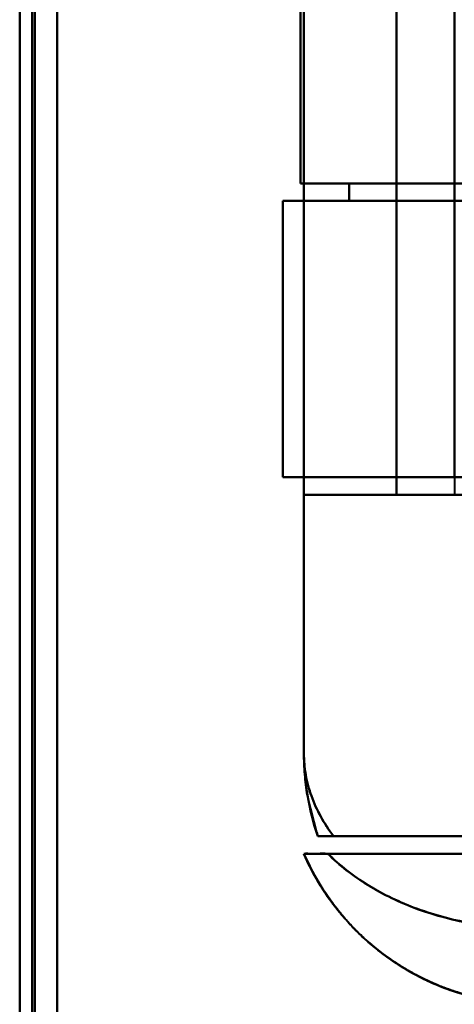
# Model space of a CAD drawing. Header units: millimetres. Extents: x -1321 to 1388, y -120 to 1267.
# Tile 63 of 88: x -456 to -438, y 896 to 936. Entities that reach past the tile are written whole.
import ezdxf

# ---------------------------------------------------------------- set-up
doc = ezdxf.new("R2010")
doc.units = ezdxf.units.MM
doc.layers.add('A-GENM', color=13, linetype='Continuous', lineweight=40)
doc.layers.add('G-IMPT', color=8, linetype='Continuous', lineweight=40)

# ---------------------------------------------------------------- blocks, each defined once
blk = doc.blocks.new('Maintenance r21 - Maintenance r21-769076-Droite')
at = {"layer": 'A-GENM'}
for p, q in [((-455, 0), (-455, 1098)), ((-455, 1098), (-455, 0))]:
    blk.add_line(p, q, dxfattribs=at)
blk = doc.blocks.new('NEXA 1500 CALQUES_dwg-769064-Droite')
at = {"layer": 'G-IMPT'}
for p, q in [((-455.5, 1097.772), (-455.5, 128.972)), ((-455.5, 1097.772), (-455.5, 128.972)), ((-434.721, 929.072), (-444.3, 929.072)), ((-442.359, 929.072), (-444.3, 929.072)), ((-434.721, 929.072), (-444.3, 929.072)), ((-442.359, 929.072), (-444.3, 929.072)), ((-444.3, 929.072), (-442.359, 929.072)), ((-444.3, 929.072), (-434.721, 929.072)), ((-444.3, 929.072), (-434.721, 929.072)), ((-444.3, 929.072), (-442.359, 929.072)), ((-438.165, 929.072), (-438.165, 928.372)), ((-445, 928.372), (-445, 917.372)), ((-445, 928.372), (-445, 917.372)), ((-445, 928.372), (-442.359, 928.372)), ((-445, 928.372), (-434.721, 928.372)), ((-445, 928.372), (-434.721, 928.372)), ((-445, 928.372), (-442.359, 928.372)), ((-434.721, 928.372), (-445, 928.372)), ((-442.359, 928.372), (-445, 928.372)), ((-442.359, 928.372), (-445, 928.372)), ((-434.721, 928.372), (-445, 928.372)), ((-438.165, 917.372), (-445, 917.372)), ((-434.721, 917.372), (-445, 917.372)), ((-434.721, 917.372), (-445, 917.372)), ((-438.165, 917.372), (-445, 917.372)), ((-445, 917.372), (-438.165, 917.372)), ((-445, 917.372), (-434.721, 917.372)), ((-445, 917.372), (-434.721, 917.372)), ((-445, 917.372), (-438.165, 917.372)), ((-438.165, 917.372), (-438.165, 916.672)), ((-444.165, 916.672), (-444.165, 906.372)), ((-433.887, 916.672), (-444.165, 916.672)), ((-444.165, 916.672), (-433.887, 916.672)), ((-444.165, 916.672), (-433.887, 916.672)), ((-433.887, 916.672), (-444.165, 916.672)), ((-438.165, 916.672), (-430.165, 916.672)), ((-433.887, 903.072), (-442.984, 903.072)), ((-433.887, 903.072), (-442.984, 903.072)), ((-442.984, 903.072), (-433.887, 903.072)), ((-442.984, 903.072), (-433.887, 903.072)), ((-432.985, 902.372), (-444.165, 902.372)), ((-432.985, 902.372), (-444.165, 902.372)), ((-444.165, 902.372), (-432.985, 902.372)), ((-444.165, 902.372), (-432.985, 902.372)), ((-443.207, 902.372), (-434.721, 902.372)), ((-434.721, 902.372), (-443.207, 902.372)), ((-443.207, 902.372), (-434.721, 902.372)), ((-434.721, 902.372), (-443.207, 902.372))]:
    blk.add_line(p, q, dxfattribs=at)
at = {"layer": 'G-IMPT', "flags": 128}
for points in [[(-455.5, 1097.772), (-455.5, 855.572), (-455.5, 613.372), (-455.5, 371.172), (-455.5, 128.972)], [(-455.5, 128.972), (-455.5, 371.172), (-455.5, 613.372), (-455.5, 855.572), (-455.5, 1097.772)], [(-455.5, 1097.772), (-455.5, 855.572), (-455.5, 613.372), (-455.5, 371.172), (-455.5, 128.972)], [(-455.5, 128.972), (-455.5, 371.172), (-455.5, 613.372), (-455.5, 855.572), (-455.5, 1097.772)], [(-455.5, 128.972), (-455.5, 371.172), (-455.5, 613.372), (-455.5, 855.572), (-455.5, 1097.772)], [(-455.5, 1097.772), (-455.5, 855.572), (-455.5, 613.372), (-455.5, 371.172), (-455.5, 128.972)], [(-455.5, 128.972), (-455.5, 371.172), (-455.5, 613.372), (-455.5, 855.572), (-455.5, 1097.772)], [(-455.5, 1097.772), (-455.5, 855.572), (-455.5, 613.372), (-455.5, 371.172), (-455.5, 128.972)], [(-455, 128.972), (-455, 371.172), (-455, 613.372), (-455, 855.572), (-455, 1097.772)], [(-455, 1097.772), (-455, 855.572), (-455, 613.372), (-455, 371.172), (-455, 128.972)], [(-455, 1097.772), (-455, 855.572), (-455, 613.372), (-455, 371.172), (-455, 128.972)], [(-455, 128.972), (-455, 371.172), (-455, 613.372), (-455, 855.572), (-455, 1097.772)], [(-454.9, 128.972), (-454.9, 371.172), (-454.9, 613.372), (-454.9, 855.572), (-454.9, 1097.772)], [(-454.9, 1097.772), (-454.9, 855.572), (-454.9, 613.372), (-454.9, 371.172), (-454.9, 128.972)], [(-454.9, 1097.772), (-454.9, 855.572), (-454.9, 613.372), (-454.9, 371.172), (-454.9, 128.972)], [(-454.9, 128.972), (-454.9, 371.172), (-454.9, 613.372), (-454.9, 855.572), (-454.9, 1097.772)], [(-454.9, 128.972), (-454.9, 371.172), (-454.9, 613.372), (-454.9, 855.572), (-454.9, 1097.772)], [(-454.9, 1097.772), (-454.9, 855.572), (-454.9, 613.372), (-454.9, 371.172), (-454.9, 128.972)], [(-454.9, 1097.772), (-454.9, 855.572), (-454.9, 613.372), (-454.9, 371.172), (-454.9, 128.972)], [(-454.9, 128.972), (-454.9, 371.172), (-454.9, 613.372), (-454.9, 855.572), (-454.9, 1097.772)], [(-454.9, 1097.772), (-454.9, 855.572), (-454.9, 613.372), (-454.9, 371.172), (-454.9, 128.972)], [(-454.9, 128.972), (-454.9, 371.172), (-454.9, 613.372), (-454.9, 855.572), (-454.9, 1097.772)], [(-454.9, 128.972), (-454.9, 371.172), (-454.9, 613.372), (-454.9, 855.572), (-454.9, 1097.772)], [(-454.9, 1097.772), (-454.9, 855.572), (-454.9, 613.372), (-454.9, 371.172), (-454.9, 128.972)], [(-454, 129.472), (-454, 371.422), (-454, 613.372), (-454, 855.322), (-454, 1097.272)], [(-454, 1097.272), (-454, 855.322), (-454, 613.372), (-454, 371.422), (-454, 129.472)], [(-454, 129.472), (-454, 371.422), (-454, 613.372), (-454, 855.322), (-454, 1097.272)], [(-454, 1097.272), (-454, 855.322), (-454, 613.372), (-454, 371.422), (-454, 129.472)], [(-454, 129.472), (-454, 371.422), (-454, 613.372), (-454, 855.322), (-454, 1097.272)], [(-454, 1097.272), (-454, 855.322), (-454, 613.372), (-454, 371.422), (-454, 129.472)], [(-454, 1097.272), (-454, 855.322), (-454, 613.372), (-454, 371.422), (-454, 129.472)], [(-454, 129.472), (-454, 371.422), (-454, 613.372), (-454, 855.322), (-454, 1097.272)], [(-454, 1097.272), (-454, 855.322), (-454, 613.372), (-454, 371.422), (-454, 129.472)], [(-454, 129.472), (-454, 371.422), (-454, 613.372), (-454, 855.322), (-454, 1097.272)], [(-454, 129.472), (-454, 371.422), (-454, 613.372), (-454, 855.322), (-454, 1097.272)], [(-454, 1097.272), (-454, 855.322), (-454, 613.372), (-454, 371.422), (-454, 129.472)], [(-454, 1097.272), (-454, 855.322), (-454, 613.372), (-454, 371.422), (-454, 129.472)], [(-454, 129.472), (-454, 371.422), (-454, 613.372), (-454, 855.322), (-454, 1097.272)], [(-454, 129.472), (-454, 371.422), (-454, 613.372), (-454, 855.322), (-454, 1097.272)], [(-454, 1097.272), (-454, 855.322), (-454, 613.372), (-454, 371.422), (-454, 129.472)], [(-444.165, 906.372), (-444.165, 921.122), (-444.165, 935.872), (-444.165, 950.622), (-444.165, 965.372)], [(-444.165, 965.372), (-444.165, 950.622), (-444.165, 935.872), (-444.165, 921.122), (-444.165, 906.372)], [(-444.165, 965.372), (-444.165, 950.622), (-444.165, 935.872), (-444.165, 921.122), (-444.165, 906.372)], [(-444.165, 906.372), (-444.165, 921.122), (-444.165, 935.872), (-444.165, 950.622), (-444.165, 965.372)], [(-444.165, 916.672), (-444.165, 926.272), (-444.165, 935.872), (-444.165, 945.472), (-444.165, 955.072)], [(-444.165, 955.072), (-444.165, 945.472), (-444.165, 935.872), (-444.165, 926.272), (-444.165, 916.672)], [(-444.165, 955.072), (-444.165, 945.472), (-444.165, 935.872), (-444.165, 926.272), (-444.165, 916.672)], [(-444.165, 916.672), (-444.165, 926.272), (-444.165, 935.872), (-444.165, 945.472), (-444.165, 955.072)], [(-440.465, 916.672), (-440.465, 926.272), (-440.465, 935.872), (-440.465, 945.472), (-440.465, 955.072)], [(-440.465, 955.072), (-440.465, 945.472), (-440.465, 935.872), (-440.465, 926.272), (-440.465, 916.672)], [(-440.465, 916.672), (-440.465, 926.272), (-440.465, 935.872), (-440.465, 945.472), (-440.465, 955.072)], [(-440.465, 955.072), (-440.465, 945.472), (-440.465, 935.872), (-440.465, 926.272), (-440.465, 916.672)], [(-440.465, 955.072), (-440.465, 945.472), (-440.465, 935.872), (-440.465, 926.272), (-440.465, 916.672)], [(-440.465, 916.672), (-440.465, 926.272), (-440.465, 935.872), (-440.465, 945.472), (-440.465, 955.072)], [(-440.465, 955.072), (-440.465, 945.472), (-440.465, 935.872), (-440.465, 926.272), (-440.465, 916.672)], [(-440.465, 916.672), (-440.465, 926.272), (-440.465, 935.872), (-440.465, 945.472), (-440.465, 955.072)], [(-438.165, 954.372), (-438.165, 945.122), (-438.165, 935.872), (-438.165, 926.622), (-438.165, 917.372)], [(-438.165, 917.372), (-438.165, 926.622), (-438.165, 935.872), (-438.165, 945.122), (-438.165, 954.372)], [(-444.3, 929.072), (-444.3, 932.472), (-444.3, 935.872), (-444.3, 939.272), (-444.3, 942.672)], [(-444.3, 929.072), (-444.3, 932.472), (-444.3, 935.872), (-444.3, 939.272), (-444.3, 942.672)], [(-444.3, 942.672), (-444.3, 939.272), (-444.3, 935.872), (-444.3, 932.472), (-444.3, 929.072)], [(-444.3, 942.672), (-444.3, 939.272), (-444.3, 935.872), (-444.3, 932.472), (-444.3, 929.072)], [(-444.3, 942.672), (-444.3, 939.272), (-444.3, 935.872), (-444.3, 932.472), (-444.3, 929.072)], [(-444.3, 942.672), (-444.3, 939.272), (-444.3, 935.872), (-444.3, 932.472), (-444.3, 929.072)], [(-444.3, 929.072), (-444.3, 932.472), (-444.3, 935.872), (-444.3, 939.272), (-444.3, 942.672)], [(-444.3, 929.072), (-444.3, 932.472), (-444.3, 935.872), (-444.3, 939.272), (-444.3, 942.672)], [(-438.165, 942.672), (-438.165, 939.272), (-438.165, 935.872), (-438.165, 932.472), (-438.165, 929.072)], [(-442.359, 928.372), (-442.359, 928.547), (-442.359, 928.722), (-442.359, 928.897), (-442.359, 929.072)], [(-442.359, 929.072), (-441.311, 929.072), (-440.262, 929.072), (-439.214, 929.072), (-438.165, 929.072)], [(-442.359, 929.072), (-442.359, 928.897), (-442.359, 928.722), (-442.359, 928.547), (-442.359, 928.372)], [(-442.359, 928.372), (-442.359, 928.547), (-442.359, 928.722), (-442.359, 928.897), (-442.359, 929.072)], [(-438.165, 929.072), (-439.214, 929.072), (-440.262, 929.072), (-441.311, 929.072), (-442.359, 929.072)], [(-442.359, 929.072), (-442.359, 928.897), (-442.359, 928.722), (-442.359, 928.547), (-442.359, 928.372)], [(-438.165, 929.072), (-439.214, 929.072), (-440.262, 929.072), (-441.311, 929.072), (-442.359, 929.072)], [(-442.359, 929.072), (-441.311, 929.072), (-440.262, 929.072), (-439.214, 929.072), (-438.165, 929.072)], [(-438.165, 928.372), (-438.165, 928.547), (-438.165, 928.722), (-438.165, 928.897), (-438.165, 929.072)], [(-438.165, 929.072), (-438.165, 928.897), (-438.165, 928.722), (-438.165, 928.547), (-438.165, 928.372)], [(-445, 917.372), (-445, 920.122), (-445, 922.872), (-445, 925.622), (-445, 928.372)], [(-445, 928.372), (-445, 925.622), (-445, 922.872), (-445, 920.122), (-445, 917.372)], [(-445, 928.372), (-445, 925.622), (-445, 922.872), (-445, 920.122), (-445, 917.372)], [(-445, 917.372), (-445, 920.122), (-445, 922.872), (-445, 925.622), (-445, 928.372)], [(-445, 928.372), (-445, 925.622), (-445, 922.872), (-445, 920.122), (-445, 917.372)], [(-445, 928.372), (-445, 925.622), (-445, 922.872), (-445, 920.122), (-445, 917.372)], [(-445, 917.372), (-445, 920.122), (-445, 922.872), (-445, 925.622), (-445, 928.372)], [(-445, 917.372), (-445, 920.122), (-445, 922.872), (-445, 925.622), (-445, 928.372)], [(-438.165, 928.372), (-439.214, 928.372), (-440.262, 928.372), (-441.311, 928.372), (-442.359, 928.372)], [(-442.359, 928.372), (-441.311, 928.372), (-440.262, 928.372), (-439.214, 928.372), (-438.165, 928.372)], [(-442.359, 928.372), (-441.311, 928.372), (-440.262, 928.372), (-439.214, 928.372), (-438.165, 928.372)], [(-438.165, 928.372), (-439.214, 928.372), (-440.262, 928.372), (-441.311, 928.372), (-442.359, 928.372)], [(-438.165, 928.372), (-438.165, 925.622), (-438.165, 922.872), (-438.165, 920.122), (-438.165, 917.372)], [(-440.465, 916.672), (-441.39, 916.672), (-442.315, 916.672), (-443.24, 916.672), (-444.165, 916.672)], [(-444.165, 916.672), (-444.165, 914.097), (-444.165, 911.522), (-444.165, 908.947), (-444.165, 906.372)], [(-444.165, 916.672), (-443.24, 916.672), (-442.315, 916.672), (-441.39, 916.672), (-440.465, 916.672)], [(-444.165, 906.372), (-444.165, 908.947), (-444.165, 911.522), (-444.165, 914.097), (-444.165, 916.672)], [(-444.165, 916.672), (-443.24, 916.672), (-442.315, 916.672), (-441.39, 916.672), (-440.465, 916.672)], [(-444.165, 906.372), (-444.165, 908.947), (-444.165, 911.522), (-444.165, 914.097), (-444.165, 916.672)], [(-444.165, 916.672), (-444.165, 914.097), (-444.165, 911.522), (-444.165, 908.947), (-444.165, 906.372)], [(-440.465, 916.672), (-441.39, 916.672), (-442.315, 916.672), (-443.24, 916.672), (-444.165, 916.672)], [(-428.465, 916.672), (-431.465, 916.672), (-434.465, 916.672), (-437.465, 916.672), (-440.465, 916.672)], [(-440.465, 916.672), (-437.465, 916.672), (-434.465, 916.672), (-431.465, 916.672), (-428.465, 916.672)], [(-440.465, 916.672), (-437.465, 916.672), (-434.465, 916.672), (-431.465, 916.672), (-428.465, 916.672)], [(-428.465, 916.672), (-431.465, 916.672), (-434.465, 916.672), (-437.465, 916.672), (-440.465, 916.672)], [(-443.604, 903.072), (-444.028, 904.729), (-444.165, 906.372)], [(-443.605, 903.072), (-438.329, 903.072), (-433.052, 903.072), (-427.776, 903.072), (-422.5, 903.072)], [(-422.5, 903.072), (-427.776, 903.072), (-433.052, 903.072), (-438.329, 903.072), (-443.605, 903.072)], [(-422.5, 903.072), (-427.776, 903.072), (-433.052, 903.072), (-438.329, 903.072), (-443.605, 903.072)], [(-443.605, 903.072), (-438.329, 903.072), (-433.052, 903.072), (-427.776, 903.072), (-422.5, 903.072)]]:
    blk.add_lwpolyline(points, dxfattribs=at)
at = {"layer": 'G-IMPT'}
blk.add_arc((-434.165, 906.372), 10, 180, 199.2688, dxfattribs=at)
blk.add_arc((-434.165, 906.372), 10, 180, 199.2688, dxfattribs=at)
blk.add_arc((-434.165, 906.372), 10, 180, 199.2688, dxfattribs=at)
blk.add_arc((-434.165, 906.372), 10, 180, 199.2688, dxfattribs=at)
for points, knots in [([(-442.984, 903.072), (-443.37, 903.58), (-443.815, 904.384), (-444.115, 905.514), (-444.165, 906.085), (-444.165, 906.372)], [0, 0, 0, 0, 0.5, 0.75, 1, 1, 1, 1]), ([(-443.604, 903.073), (-443.788, 903.602), (-443.999, 904.419), (-444.141, 905.532), (-444.165, 906.092), (-444.165, 906.372)], [0, 0, 0, 0, 0.5, 0.75, 1, 1, 1, 1]), ([(-444.165, 906.372), (-444.165, 906.086), (-444.114, 905.513), (-443.813, 904.385), (-443.37, 903.577), (-442.984, 903.072)], [0, 0, 0, 0, 0.25, 0.5, 1, 1, 1, 1]), ([(-443.605, 903.072), (-443.79, 903.601), (-444, 904.418), (-444.142, 905.532), (-444.165, 906.092), (-444.165, 906.372)], [0, 0, 0, 0, 0.5, 0.75, 1, 1, 1, 1]), ([(-442.984, 903.072), (-443.37, 903.577), (-443.813, 904.385), (-444.114, 905.513), (-444.165, 906.086), (-444.165, 906.372)], [0, 0, 0, 0, 0.5, 0.75, 1, 1, 1, 1]), ([(-444.165, 906.372), (-444.165, 906.092), (-444.141, 905.532), (-443.999, 904.419), (-443.788, 903.602), (-443.604, 903.073)], [0, 0, 0, 0, 0.25, 0.5, 1, 1, 1, 1]), ([(-442.984, 903.072), (-443.082, 903.074), (-443.214, 903.072), (-443.354, 903.073), (-443.443, 903.072), (-443.513, 903.073), (-443.582, 903.073), (-443.603, 903.069), (-443.604, 903.072)], [0, 0, 0, 0, 0.25, 0.375, 0.5, 0.625, 0.75, 1, 1, 1, 1]), ([(-443.604, 903.072), (-443.603, 903.069), (-443.582, 903.073), (-443.513, 903.073), (-443.443, 903.072), (-443.354, 903.073), (-443.214, 903.072), (-443.082, 903.074), (-442.984, 903.072)], [0, 0, 0, 0, 0.25, 0.375, 0.5, 0.625, 0.75, 1, 1, 1, 1]), ([(-444.165, 902.372), (-444.164, 902.369), (-444.136, 902.372), (-444.063, 902.374), (-444.019, 902.373), (-443.968, 902.372), (-443.909, 902.372), (-443.843, 902.373), (-443.747, 902.372), (-443.556, 902.372), (-443.354, 902.375), (-443.206, 902.372)], [0, 0, 0, 0, 0.25, 0.3125, 0.375, 0.4375, 0.5, 0.5625, 0.625, 0.75, 1, 1, 1, 1]), ([(-443.206, 902.372), (-443.354, 902.375), (-443.556, 902.372), (-443.747, 902.372), (-443.843, 902.373), (-443.909, 902.372), (-443.968, 902.372), (-444.019, 902.373), (-444.063, 902.374), (-444.136, 902.372), (-444.164, 902.369), (-444.165, 902.372)], [0, 0, 0, 0, 0.25, 0.375, 0.4375, 0.5, 0.5625, 0.625, 0.6875, 0.75, 1, 1, 1, 1]), ([(-443.206, 902.372), (-443.506, 902.372), (-443.861, 902.372), (-444.12, 902.372), (-444.164, 902.372), (-444.165, 902.372)], [0, 0, 0, 0, 0.5, 0.75, 1, 1, 1, 1]), ([(-444.165, 902.372), (-444.164, 902.372), (-444.12, 902.372), (-443.861, 902.372), (-443.506, 902.372), (-443.206, 902.372)], [0, 0, 0, 0, 0.25, 0.5, 1, 1, 1, 1]), ([(-435, 896.372), (-435.564, 896.372), (-436.396, 896.444), (-437.457, 896.668), (-438.221, 896.894), (-438.957, 897.177), (-439.658, 897.513), (-440.316, 897.891), (-440.923, 898.305), (-441.471, 898.738), (-442.132, 899.339), (-442.863, 900.147), (-443.608, 901.228), (-443.997, 901.986), (-444.165, 902.372)], [0, 0, 0, 0, 0.125, 0.1875, 0.25, 0.3125, 0.375, 0.4375, 0.5, 0.5625, 0.625, 0.75, 0.875, 1, 1, 1, 1]), ([(-444.165, 902.372), (-443.779, 901.487), (-443.005, 900.244), (-441.651, 898.858), (-440.496, 897.976), (-439.226, 897.271), (-437.415, 896.584), (-435.966, 896.372), (-435, 896.372)], [0, 0, 0, 0, 0.25, 0.375, 0.5, 0.625, 0.75, 1, 1, 1, 1]), ([(-444.165, 902.372), (-443.996, 901.976), (-443.704, 901.402), (-443.237, 900.681), (-442.846, 900.163), (-442.423, 899.663), (-441.967, 899.183), (-441.47, 898.727), (-440.923, 898.306), (-440.316, 897.902), (-439.658, 897.517), (-438.955, 897.173), (-438.221, 896.893), (-437.459, 896.681), (-436.401, 896.467), (-435.568, 896.388), (-435, 896.372)], [0, 0, 0, 0, 0.125, 0.1875, 0.25, 0.3125, 0.375, 0.4375, 0.5, 0.5625, 0.625, 0.6875, 0.75, 0.8125, 0.875, 1, 1, 1, 1]), ([(-444.165, 902.372), (-443.997, 901.986), (-443.609, 901.229), (-442.865, 900.15), (-442.139, 899.345), (-441.481, 898.747), (-440.936, 898.314), (-440.331, 897.901), (-439.675, 897.521), (-438.974, 897.185), (-438.238, 896.9), (-437.471, 896.671), (-436.406, 896.445), (-435.569, 896.372), (-435, 896.372)], [0, 0, 0, 0, 0.125, 0.25, 0.375, 0.4375, 0.5, 0.5625, 0.625, 0.6875, 0.75, 0.8125, 0.875, 1, 1, 1, 1]), ([(-435, 896.372), (-435.966, 896.372), (-437.415, 896.584), (-439.226, 897.271), (-440.496, 897.976), (-441.651, 898.858), (-443.005, 900.244), (-443.779, 901.487), (-444.165, 902.372)], [0, 0, 0, 0, 0.25, 0.375, 0.5, 0.625, 0.75, 1, 1, 1, 1]), ([(-435, 896.372), (-435.573, 896.389), (-436.411, 896.469), (-437.474, 896.685), (-438.238, 896.898), (-438.973, 897.179), (-439.674, 897.525), (-440.331, 897.911), (-440.936, 898.315), (-441.48, 898.736), (-441.974, 899.19), (-442.427, 899.668), (-442.849, 900.166), (-443.238, 900.683), (-443.704, 901.403), (-443.996, 901.976), (-444.165, 902.372)], [0, 0, 0, 0, 0.125, 0.1875, 0.25, 0.3125, 0.375, 0.4375, 0.5, 0.5625, 0.625, 0.6875, 0.75, 0.8125, 0.875, 1, 1, 1, 1]), ([(-443.206, 902.372), (-442.748, 901.912), (-441.672, 901.068), (-439.008, 899.787), (-436.604, 899.372), (-435, 899.372)], [0, 0, 0, 0, 0.25, 0.5, 1, 1, 1, 1])]:
    blk.add_open_spline(points, degree=3, knots=knots, dxfattribs=at)
for points in [[(-444.165, 906.372), (-444.165, 906.092), (-444.142, 905.532), (-444.036, 904.697), (-443.86, 903.874), (-443.697, 903.337), (-443.605, 903.072)], [(-444.165, 906.372), (-444.165, 906.085), (-444.115, 905.514), (-443.89, 904.667), (-443.518, 903.846), (-443.177, 903.326), (-442.984, 903.072)], [(-443.604, 903.072), (-443.602, 903.072), (-443.491, 903.072), (-443.182, 903.072), (-442.984, 903.072)], [(-442.984, 903.072), (-443.182, 903.072), (-443.491, 903.072), (-443.602, 903.072), (-443.604, 903.072)], [(-435, 896.372), (-435.966, 896.372), (-437.898, 896.654), (-440.554, 897.888), (-442.748, 899.829), (-443.779, 901.487), (-444.165, 902.372)], [(-444.165, 902.372), (-443.779, 901.487), (-442.748, 899.829), (-440.554, 897.888), (-437.898, 896.654), (-435.966, 896.372), (-435, 896.372)], [(-435, 899.372), (-435.802, 899.376), (-437.406, 899.512), (-439.674, 900.113), (-441.672, 901.07), (-442.748, 901.903), (-443.207, 902.372)], [(-443.207, 902.372), (-442.748, 901.906), (-441.672, 901.075), (-439.674, 900.113), (-437.406, 899.506), (-435.802, 899.374), (-435, 899.372)], [(-435, 899.372), (-436.604, 899.372), (-439.811, 899.924), (-442.29, 901.451), (-443.206, 902.372)]]:
    blk.add_open_spline(points, degree=3, dxfattribs=at)

msp = doc.modelspace()

# ---------------------------------------------------------------- block references
at = {"layer": 'A-GENM'}
msp.add_blockref('Maintenance r21 - Maintenance r21-769076-Droite', (0, 0), dxfattribs=at)
at = {"layer": 'G-IMPT'}
msp.add_blockref('NEXA 1500 CALQUES_dwg-769064-Droite', (0, 0), dxfattribs=at)

doc.saveas('drawing.dxf')
